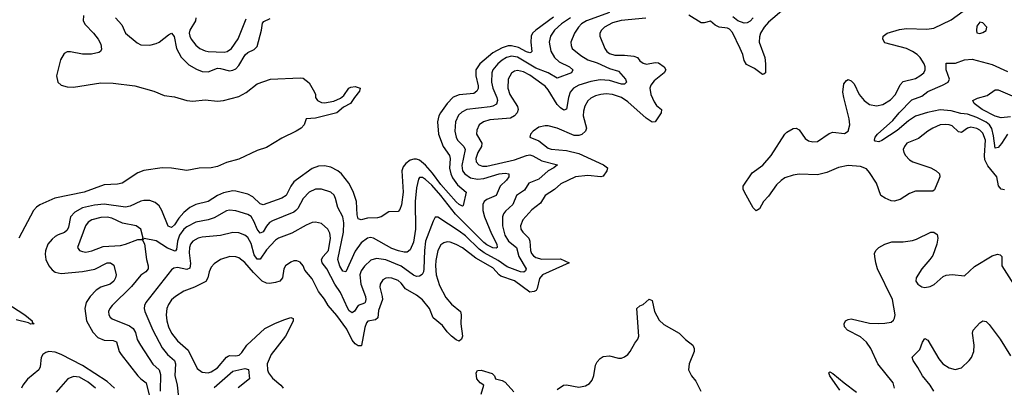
# Model space of a CAD drawing. Header units: inches. Extents: x 1550315 to 1685896, y 510706 to 640504.
# Tile 180 of 256: x 1651399 to 1657830, y 526396 to 528798. Entities that reach past the tile are written whole.
import ezdxf

# ---------------------------------------------------------------- set-up
doc = ezdxf.new("R2010")
doc.units = ezdxf.units.IN
doc.header["$MEASUREMENT"] = 0
doc.layers.add('B6552', color=7, linetype='Continuous')

msp = doc.modelspace()

# ---------------------------------------------------------------- linework, layer by layer
at = {"layer": 'B6552', "color": 5}
for points, elevation in [([(1656390, 528867.6), (1656290, 528782.1), (1656260.6, 528750), (1656236.8, 528710), (1656230, 528685.2), (1656228.7, 528650), (1656266.6, 528550), (1656270.8, 528510), (1656268.8, 528451.2), (1656259, 528441), (1656250, 528438.9), (1656198.5, 528478.5), (1656145.7, 528505.7), (1656131.6, 528531.6), (1656122.5, 528570), (1656105.4, 528610), (1656054.9, 528714.9), (1656035.5, 528735.5), (1656021.4, 528741.4), (1655968.3, 528748.3), (1655942, 528762), (1655910, 528787.6), (1655870, 528777), (1655850, 528777.6), (1655770, 528827)], 380), ([(1657830, 527686.5), (1657810, 527689.8), (1657791.6, 527711.6), (1657781.5, 527770), (1657723, 527843), (1657703.1, 527883.1), (1657699.6, 527910), (1657707.6, 528010), (1657690, 528056.1), (1657670, 528075.9), (1657650, 528087.3), (1657610, 528096.4), (1657590, 528089.9), (1657550, 528060.6), (1657542.1, 528062.1), (1657530, 528065), (1657490, 528103.7), (1657470, 528111.2), (1657446.7, 528113.3), (1657410, 528109.8), (1657362, 528090), (1657330, 528069.8), (1657270, 528020.8), (1657194, 527990), (1657177.6, 527970), (1657169.3, 527950), (1657172.3, 527930), (1657183.2, 527910), (1657210, 527882.8), (1657232.7, 527870), (1657349.5, 527829.5), (1657384.9, 527810), (1657405.3, 527790), (1657407.6, 527770), (1657400.8, 527750), (1657373.2, 527686.8), (1657362.3, 527677.7), (1657250, 527678.1), (1657210, 527661.6), (1657150, 527623.7), (1657110, 527612.8), (1657090, 527615.2), (1657051.1, 527631.1), (1657024.2, 527650), (1656994.6, 527730), (1656950, 527799.8), (1656930, 527822.3), (1656890, 527839), (1656810, 527844.6), (1656747.5, 527832.5), (1656670, 527799.5), (1656610, 527783.7), (1656490, 527788.6), (1656450, 527782.8), (1656396.5, 527763.5), (1656372.1, 527747.9), (1656341.9, 527718.1), (1656290, 527643.7), (1656256.3, 527610), (1656230, 527562), (1656210, 527548.7), (1656190, 527569), (1656132.3, 527670), (1656124.5, 527690), (1656123.7, 527710), (1656183.7, 527796.3), (1656252.4, 527847.6), (1656306.6, 527910), (1656396.9, 528050), (1656410, 528063.1), (1656450, 528086.4), (1656470, 528088), (1656490, 528077.3), (1656530, 528020.7), (1656550, 528005.5), (1656578.8, 527998.8), (1656610, 528002.4), (1656685.9, 528054.1), (1656710, 528063.6), (1656786.5, 528053.5), (1656810, 528069.1), (1656820.2, 528110), (1656816.5, 528150), (1656780.5, 528290), (1656775.8, 528324.2), (1656781.6, 528378.4), (1656799, 528401), (1656810, 528406), (1656830, 528398.8), (1656850, 528378), (1656881.4, 528310), (1656914.4, 528270), (1656950, 528243.5), (1656994.1, 528234.1), (1657037.1, 528242.9), (1657086.6, 528273.4), (1657118.7, 528310), (1657148.5, 528371.5), (1657170, 528393.7), (1657250, 528414.5), (1657278.9, 528430), (1657303.1, 528450), (1657311.8, 528470), (1657312.2, 528490), (1657306.2, 528510), (1657280.8, 528550), (1657259.5, 528570), (1657230, 528590.4), (1657190, 528608.7), (1657050, 528646.4), (1657036.4, 528670), (1657038.3, 528690), (1657064.5, 528710), (1657145.3, 528734.7), (1657190, 528739.4), (1657324, 528736), (1657370, 528742.2), (1657482.1, 528797.9), (1657599.2, 528880.8)], 380), ([(1651814.9, 528825.1), (1651813, 528790), (1651825.7, 528765.7), (1651880.9, 528710), (1651912.4, 528670), (1651930, 528637.8), (1651933.7, 528606.3), (1651926.7, 528590), (1651915.9, 528584.1), (1651867.1, 528572.9), (1651810, 528571.9), (1651730, 528588.8), (1651710, 528587.9), (1651690, 528577.6), (1651665.5, 528534.5), (1651639.3, 528430), (1651648.6, 528390), (1651670, 528369.4), (1651710, 528358.4), (1651750, 528357.4), (1651930, 528384.6), (1652010, 528382.9), (1652150, 528366), (1652274, 528330), (1652342.4, 528302.4), (1652410, 528294.1), (1652490.9, 528270.9), (1652530, 528265.8), (1652610, 528273.4), (1652690, 528265), (1652730, 528269.4), (1652830, 528295.3), (1652878.2, 528321.8), (1652950, 528378.9), (1653038, 528410), (1653230, 528417.3), (1653250, 528414.8), (1653290, 528384.7), (1653325.2, 528325.2), (1653330.6, 528310), (1653330.5, 528290), (1653343, 528270), (1653370, 528256), (1653390, 528253.8), (1653450, 528265.8), (1653494.1, 528285.9), (1653516.6, 528303.4), (1653548.7, 528351.3), (1653562, 528358), (1653590, 528361.1), (1653622.8, 528350), (1653619.3, 528330), (1653586, 528290), (1653560.5, 528250), (1653514.6, 528225.4), (1653470.4, 528190), (1653330, 528154.6), (1653270.6, 528149.4), (1653257.1, 528110), (1653236.3, 528090), (1653204.9, 528070), (1653110, 528023), (1653010, 527963.5), (1652950, 527943.9), (1652830, 527886.8), (1652750, 527865), (1652690, 527837.7), (1652650, 527829.3), (1652571.9, 527828.1), (1652490, 527813.1), (1652390, 527827.8), (1652328.9, 527828.9), (1652210, 527813.5), (1652170, 527797.4), (1652069, 527730), (1652037.5, 527722.5), (1651950, 527718.5), (1651819.7, 527670), (1651628.7, 527631.3), (1651530, 527587.1), (1651507.8, 527572.2), (1651489.6, 527550.4), (1651392.9, 527370)], 280), ([(1654885.5, 528814.5), (1654770.1, 528730), (1654748.9, 528710), (1654738.4, 528690), (1654736.2, 528650), (1654742.8, 528590), (1654737.3, 528582.7), (1654730, 528580.7), (1654710, 528588.1), (1654656.5, 528616.5), (1654610, 528627.8), (1654590, 528626.7), (1654550, 528614.3), (1654490, 528581.2), (1654403.1, 528510), (1654378.5, 528470), (1654378.3, 528430), (1654393.3, 528366.7), (1654392.4, 528347.6), (1654384.9, 528330), (1654364, 528316), (1654270, 528307.6), (1654230, 528291.7), (1654190, 528250.5), (1654147.3, 528190), (1654137.3, 528170), (1654128.7, 528131.3), (1654134.7, 528050), (1654164.8, 527970), (1654205.9, 527910), (1654210.1, 527890), (1654207, 527827), (1654214.9, 527790), (1654225.5, 527765.5), (1654259.1, 527719.1), (1654314.9, 527670), (1654296.3, 527583.7), (1654290, 527579.1), (1654270, 527589.2), (1654250, 527607.3), (1654150, 527720.9), (1654095.9, 527795.9), (1654050, 527848), (1654010, 527879.4), (1653990, 527887.1), (1653973, 527887), (1653950, 527880.2), (1653920.9, 527859.1), (1653903.7, 527836.3), (1653894.6, 527810), (1653902.8, 527670), (1653893, 527587), (1653882, 527558), (1653870, 527545.1), (1653810, 527542), (1653759.1, 527510), (1653736.9, 527503.1), (1653670, 527500.5), (1653630, 527490.9), (1653610, 527496.2), (1653603.4, 527523.4), (1653599, 527610), (1653576.2, 527676.2), (1653549.5, 527729.5), (1653501.1, 527790), (1653476.8, 527810), (1653430, 527833.9), (1653390, 527841.9), (1653350, 527840.2), (1653310, 527825.4), (1653207.5, 527752.5), (1653190, 527737.7), (1653170, 527710.8), (1653140.1, 527650), (1653110, 527631), (1652990, 527587.2), (1652970, 527593.8), (1652920.6, 527640.6), (1652890, 527657.4), (1652810, 527678.2), (1652790, 527678.5), (1652730, 527665.6), (1652690, 527649.4), (1652630, 527609.9), (1652550, 527589.3), (1652509.3, 527570.7), (1652470, 527538.5), (1652438.6, 527501.4), (1652410, 527456.8), (1652390, 527439.9), (1652369.3, 527449.3), (1652328.2, 527550), (1652310, 527582.3), (1652283.3, 527603.3), (1652250, 527615.3), (1652210, 527616.2), (1652190, 527611.5), (1652121.1, 527578.9), (1652090, 527572.4), (1651950, 527591.5), (1651886.9, 527586.9), (1651810, 527568.8), (1651758.8, 527541.2), (1651730.9, 527509.1), (1651717.8, 527442.2), (1651710, 527422.6), (1651692.4, 527407.6), (1651650, 527392.7), (1651630, 527380.7), (1651610, 527364.1), (1651583.5, 527330), (1651567.3, 527287.3), (1651565.2, 527265.2), (1651570.1, 527230), (1651589.4, 527190), (1651610, 527163.2), (1651630, 527147.8), (1651670, 527139.8), (1651810, 527152.5), (1651890, 527167.3), (1651970, 527209.4), (1651992.7, 527210), (1652014.5, 527194.5), (1652029.3, 527130), (1652025.4, 527110), (1652013, 527090), (1651990, 527069.9), (1651929.7, 527050.3), (1651898.4, 527030), (1651859.2, 526990), (1651832.2, 526950), (1651825.2, 526910), (1651835.9, 526830), (1651876.1, 526756.1), (1651910, 526722), (1651950, 526704.2), (1652010, 526700.7), (1652032.3, 526692.3), (1652048.8, 526630), (1652061.4, 526610), (1652170.8, 526470), (1652190, 526450.1), (1652225.9, 526425.9), (1652272.4, 526230)], 320), ([(1654995.3, 528810), (1654938.1, 528770), (1654890.9, 528730), (1654866.1, 528690), (1654857.9, 528650), (1654867.4, 528592.6), (1654890.8, 528550), (1654921.8, 528521.8), (1654990.2, 528490), (1655011.4, 528470), (1655003.7, 528450), (1654910, 528416.5), (1654851.1, 528451.1), (1654770, 528481.8), (1654650, 528553.9), (1654610, 528558.5), (1654579.1, 528550), (1654550, 528533.8), (1654522.2, 528510), (1654490.1, 528470), (1654481.6, 528450), (1654480.6, 528390), (1654490.1, 528350), (1654515.8, 528290), (1654519.8, 528270), (1654513.8, 528246.2), (1654490, 528231.9), (1654472.3, 528227.7), (1654318.4, 528210), (1654285.9, 528194.1), (1654265.5, 528174.5), (1654245.1, 528130), (1654240.1, 528070), (1654248.9, 528030), (1654259.2, 528010), (1654298.8, 527970), (1654308, 527950), (1654285.8, 527845.8), (1654290.9, 527810.9), (1654305.3, 527790), (1654344.1, 527764.1), (1654390, 527755.7), (1654430, 527760.3), (1654530.6, 527790.6), (1654570, 527795), (1654594.3, 527790), (1654593.2, 527770), (1654579.3, 527750), (1654537.7, 527710), (1654510.2, 527650), (1654450, 527623.9), (1654432.9, 527610), (1654422.7, 527590), (1654423.1, 527550), (1654434.2, 527510), (1654479.5, 527399.5), (1654515.2, 527330), (1654517.5, 527310), (1654510, 527304.5), (1654490, 527306.3), (1654450, 527326.2), (1654430, 527342.2), (1654246.1, 527526.1), (1654150, 527649.9), (1654090, 527716), (1654050, 527754.5), (1654030, 527767), (1654010, 527766.6), (1654003.3, 527756.7), (1653990, 527699.3), (1653982.7, 527610), (1653985, 527430), (1653970, 527344.2), (1653950, 527295.1), (1653930, 527279.8), (1653910, 527278.4), (1653872, 527288), (1653830, 527303.6), (1653710, 527371.2), (1653690, 527374), (1653670, 527369.9), (1653630, 527340.5), (1653590, 527286), (1653530, 527149.7), (1653510, 527154), (1653490, 527186.9), (1653477.6, 527230), (1653514.5, 527410), (1653514.9, 527470), (1653508.6, 527508.6), (1653476.3, 527570), (1653461.7, 527630), (1653451.9, 527651.9), (1653430, 527669.8), (1653370, 527690.6), (1653330, 527689.9), (1653290, 527669.9), (1653249.4, 527630), (1653215.4, 527564.6), (1653203.5, 527550), (1653190, 527540.8), (1653050, 527484.3), (1653030, 527471.9), (1653011.2, 527448.8), (1652990, 527410.7), (1652970, 527402.9), (1652950, 527428.9), (1652930, 527477.7), (1652910, 527511.2), (1652890, 527524.7), (1652810.2, 527549.8), (1652770, 527553.9), (1652750, 527548.2), (1652670, 527503), (1652630.1, 527489.9), (1652550, 527473.9), (1652490, 527445.3), (1652470, 527428.2), (1652443.4, 527390), (1652429.7, 527350), (1652423.5, 527296.5), (1652414.3, 527285.7), (1652364.5, 527304.5), (1652290, 527352.4), (1652212, 527368), (1652202, 527358), (1652213.2, 527333.2), (1652226.2, 527230), (1652238.7, 527190), (1652239, 527170), (1652223.6, 527150), (1652190, 527128.9), (1652130, 527054.4), (1652002.4, 526930), (1651987.3, 526910), (1651979.7, 526890), (1651980.2, 526870), (1651990, 526854), (1652003.6, 526843.6), (1652117.1, 526797.1), (1652140.7, 526780.7), (1652154.8, 526754.8), (1652167.3, 526707.3), (1652188.6, 526670), (1652267.6, 526547.6), (1652310, 526509.1), (1652319.1, 526479.1), (1652316.6, 526370)], 340), ([(1652024.6, 528810), (1652065.3, 528765.3), (1652089.5, 528709.5), (1652166.4, 528646.4), (1652190, 528634.3), (1652250, 528631.5), (1652290, 528641.2), (1652310, 528650.1), (1652370, 528699.8), (1652390.8, 528710.8), (1652407.2, 528687.2), (1652423.3, 528610), (1652453.4, 528553.4), (1652503.7, 528503.7), (1652554, 528474), (1652590, 528458.7), (1652630, 528458.2), (1652690, 528480.7), (1652710, 528479.6), (1652770, 528463.8), (1652790, 528467.2), (1652810, 528477.5), (1652830, 528497.7), (1652872.4, 528567.6), (1652890, 528583.4), (1652930, 528602.2), (1652950, 528621.6), (1652978, 528730), (1652983.9, 528776.1), (1652993.8, 528786.2), (1653034, 528806)], 320), ([(1655250, 528844.7), (1655100.6, 528790), (1655068.8, 528770), (1655048.8, 528750), (1655022.3, 528710), (1654999, 528650), (1654999.7, 528630), (1655008.3, 528610), (1655064.2, 528564.2), (1655110, 528536.6), (1655170, 528515.1), (1655250, 528478.1), (1655310, 528462.4), (1655354.9, 528410), (1655362, 528390), (1655350, 528376.9), (1655330, 528377.4), (1655250, 528399.9), (1655190, 528404.9), (1655130, 528394.9), (1655050.2, 528370), (1655016.5, 528350), (1654995.1, 528324.9), (1654982.5, 528290), (1654970, 528213.6), (1654953.2, 528206.8), (1654930, 528221.4), (1654910, 528244.1), (1654850, 528338.6), (1654830, 528363.4), (1654810, 528379), (1654730, 528435), (1654690, 528456.4), (1654650, 528465.4), (1654630, 528462.2), (1654610.7, 528449.3), (1654590.1, 528409.9), (1654588, 528350), (1654600.9, 528310), (1654649.5, 528230), (1654654.3, 528210), (1654648.4, 528190), (1654631, 528169), (1654604.6, 528155.4), (1654470, 528143.7), (1654427.4, 528130), (1654400.2, 528110), (1654383.7, 528076.3), (1654383.5, 528050), (1654417, 527990), (1654414.3, 527970), (1654390.1, 527930), (1654377.7, 527890), (1654380.8, 527870), (1654397.3, 527850), (1654421.8, 527841.8), (1654450, 527841.6), (1654630, 527881.1), (1654710, 527911.5), (1654730, 527913.7), (1654750, 527908.1), (1654810, 527876.2), (1654910.5, 527850), (1654886.4, 527830), (1654850, 527809.8), (1654790, 527755.5), (1654724.7, 527730), (1654695.8, 527684.2), (1654643.5, 527650), (1654620.1, 527590), (1654572.4, 527547.6), (1654559.4, 527530), (1654552.2, 527510), (1654552.3, 527450), (1654567.7, 527390), (1654592.1, 527350), (1654644.2, 527310), (1654659.1, 527250), (1654707.8, 527170), (1654703.4, 527156.6), (1654692, 527148), (1654670, 527150.5), (1654582.7, 527182.7), (1654524.1, 527224.1), (1654433.5, 527273.5), (1654399.3, 527299.3), (1654310, 527385.1), (1654270, 527415.2), (1654130, 527507.3), (1654113.4, 527506.6), (1654099, 527481), (1654050.1, 527349.9), (1654042.6, 527290), (1654039.1, 527170), (1654036.3, 527150), (1654026.6, 527133.4), (1654010, 527121.1), (1653990, 527119.6), (1653970, 527129.4), (1653890, 527187.2), (1653790, 527229.4), (1653730, 527237.1), (1653693.3, 527226.7), (1653650, 527187), (1653630, 527157.6), (1653620.1, 527130), (1653627, 527070), (1653658.3, 526990), (1653660.4, 526970), (1653654.4, 526950), (1653650, 526944.8), (1653609.2, 526930.8), (1653585.9, 526894.1), (1653570, 526882.5), (1653550, 526895.7), (1653541.2, 526910), (1653494.8, 527014.8), (1653457.8, 527070), (1653404.5, 527170), (1653374.3, 527210), (1653370.4, 527230), (1653381.7, 527250), (1653416.2, 527290), (1653429.2, 527370), (1653423.7, 527403.7), (1653410.7, 527430), (1653370, 527465.8), (1653330, 527475.3), (1653310, 527472.3), (1653270, 527455.4), (1653177.4, 527402.6), (1653088.8, 527371.2), (1653070, 527357.8), (1653010, 527294.7), (1652970, 527232.2), (1652950, 527233.5), (1652930, 527261), (1652910, 527336.4), (1652890, 527375), (1652870, 527390.6), (1652830, 527404.5), (1652790, 527407), (1652710, 527388.6), (1652590, 527377.6), (1652565.7, 527370), (1652530.1, 527349.9), (1652515, 527330), (1652507.4, 527310), (1652506.3, 527273.7), (1652515.2, 527204.8), (1652510, 527173.5), (1652490, 527164.9), (1652430, 527178.6), (1652406.3, 527173.7), (1652390, 527163.5), (1652222.2, 526950), (1652213.7, 526930), (1652211.8, 526910), (1652216.6, 526890), (1652268.9, 526768.9), (1652330, 526653.2), (1652364.6, 526610), (1652410.7, 526570), (1652417.1, 526550), (1652412.7, 526472.7), (1652427.6, 526410), (1652435.2, 526330)], 360), ([(1655488.1, 528808.1), (1655328.3, 528791.7), (1655270, 528776.4), (1655219.2, 528750), (1655198.6, 528730), (1655187.2, 528710), (1655187.2, 528690), (1655219.8, 528610), (1655233.5, 528590), (1655250, 528577.2), (1655286.8, 528566.8), (1655350, 528566.7), (1655410, 528560.1), (1655432.9, 528550), (1655450, 528528), (1655470, 528512.8), (1655492.2, 528507.8), (1655550, 528517.8), (1655570, 528515.5), (1655609, 528490), (1655618.2, 528470), (1655609.1, 528450), (1655541.8, 528398.2), (1655520.2, 528370), (1655514, 528350), (1655520.6, 528310), (1655542.1, 528262.1), (1655557.9, 528237.9), (1655590.4, 528210), (1655589, 528190), (1655550.1, 528129.9), (1655530, 528127.6), (1655490, 528154), (1655370, 528262.1), (1655330, 528289.9), (1655270, 528309.4), (1655230, 528313), (1655194.8, 528310), (1655159.6, 528300.4), (1655130, 528285.5), (1655110, 528267.4), (1655090, 528232.8), (1655080.4, 528199.6), (1655078.4, 528170), (1655099.8, 528090), (1655094.1, 528070), (1655070, 528047.5), (1655050, 528040.2), (1655021.3, 528041.3), (1654909.1, 528089.1), (1654850, 528103.7), (1654830, 528104.6), (1654790, 528094.8), (1654751.7, 528070), (1654734.4, 528050), (1654730.6, 528030), (1654790, 528005.2), (1654850, 527958), (1654870, 527952.6), (1654970, 527944.1), (1655050, 527922.7), (1655212.6, 527850), (1655236.9, 527830), (1655232.8, 527810), (1655210, 527775.8), (1655195.5, 527770), (1655110, 527780.5), (1655030, 527770.4), (1654934.2, 527725.8), (1654892.4, 527687.6), (1654830.9, 527649.1), (1654800.5, 527599.5), (1654743.7, 527556.3), (1654684.2, 527490), (1654670.1, 527450), (1654672.4, 527430), (1654684.1, 527410), (1654725, 527370), (1654731, 527350), (1654734.7, 527290), (1654742.5, 527270), (1654754.9, 527254.9), (1654770, 527244.4), (1654810, 527233.9), (1654930, 527234.2), (1654988, 527210), (1654813.8, 527130), (1654793.3, 527106.7), (1654779.7, 527040.3), (1654772, 527028), (1654758.7, 527021.3), (1654730, 527017.7), (1654630, 527091.2), (1654541.5, 527121.5), (1654529.7, 527129.7), (1654490, 527177), (1654378.8, 527238.8), (1654290, 527306.6), (1654250, 527329.2), (1654210, 527344.4), (1654190, 527345.9), (1654170, 527340.6), (1654150, 527326.8), (1654129.3, 527290.7), (1654116.7, 527223.3), (1654113.6, 527190), (1654119.9, 527130), (1654140.6, 527060.6), (1654181.8, 526981.8), (1654218.4, 526938.4), (1654276.9, 526890), (1654281.3, 526870), (1654279.3, 526810), (1654290.2, 526729.8), (1654284, 526710), (1654270, 526698), (1654250, 526706), (1654218.4, 526730), (1654190, 526758.7), (1654159.4, 526799.4), (1654099.7, 526850), (1654076.3, 526910), (1654030, 526966.4), (1653990, 526997.5), (1653919, 527039), (1653890, 527076.1), (1653870, 527093.8), (1653830, 527108.9), (1653810, 527111.5), (1653790, 527108.6), (1653770, 527096.9), (1653752.8, 527070), (1653750.3, 527049.7), (1653767.1, 526990), (1653767.9, 526970), (1653742.1, 526897.9), (1653737, 526850), (1653722.8, 526837.2), (1653672.4, 526827.6), (1653663.2, 526816.8), (1653653.4, 526786.6), (1653631.6, 526668.4), (1653630, 526665.7), (1653610, 526666.8), (1653590, 526680.6), (1653570, 526703.1), (1653536, 526776), (1653470, 526864.4), (1653414.2, 526930), (1653390, 526972.2), (1653350, 527021.1), (1653310, 527104.2), (1653262.2, 527162.2), (1653249.7, 527189.7), (1653230, 527214.5), (1653210, 527222.9), (1653190, 527221.6), (1653170, 527213), (1653135.5, 527190), (1653123.7, 527170), (1653115.3, 527110), (1653098, 527090), (1653070, 527080.2), (1653030, 527074.8), (1653010, 527076.2), (1652982, 527090), (1652925.5, 527145.5), (1652870, 527210.7), (1652830, 527240.7), (1652810, 527248.9), (1652772, 527250), (1652710.5, 527230), (1652670, 527202.6), (1652650, 527181.3), (1652635.6, 527150), (1652627.6, 527110), (1652613.8, 527086.2), (1652540.4, 527050), (1652470, 527023.4), (1652415.8, 526990), (1652390, 526966.8), (1652370, 526936.4), (1652360.4, 526910), (1652355.8, 526870), (1652359.5, 526830), (1652370.1, 526790), (1652390.1, 526750.1), (1652430, 526698.5), (1652499.1, 526639.1), (1652558.9, 526518.9), (1652590, 526495.2), (1652630, 526491), (1652650, 526496.6), (1652690, 526523.5), (1652750, 526591.6), (1652761.4, 526598.6), (1652770, 526602.7), (1652810, 526601), (1652833.4, 526606.6), (1652850, 526622.9), (1652882.8, 526670), (1653000.3, 526779.7), (1653070, 526815.8), (1653130, 526838.6), (1653170, 526851.3), (1653184.5, 526844.5), (1653184.6, 526830), (1653176.6, 526810), (1653134.5, 526730), (1653041.3, 526610), (1653015.6, 526550), (1653016.4, 526510), (1653023.7, 526490), (1653050, 526455.3), (1653105.4, 526410), (1653116, 526396), (1653120.2, 526390)], 380), ([(1652548.4, 528810), (1652547.1, 528790), (1652509.4, 528730), (1652506.3, 528710), (1652509.4, 528690), (1652519.3, 528670), (1652550, 528631.3), (1652576.5, 528610), (1652610, 528593.8), (1652630, 528589.4), (1652733.9, 528586.1), (1652754.7, 528590), (1652783.1, 528610), (1652826.7, 528673.3), (1652877.1, 528802.9)], 340), ([(1656190.2, 528810), (1656170, 528788), (1656150, 528776.3), (1656130, 528775.1), (1656090, 528791.2), (1656057.5, 528817.5)], 360), ([(1657850, 528050.6), (1657812, 527988), (1657790, 527963), (1657770, 527959.1), (1657759.9, 528039.9), (1657747.1, 528087.1), (1657733.4, 528110), (1657710, 528128.9), (1657650, 528158.1), (1657590, 528180.1), (1657545.9, 528185.9), (1657482.9, 528202.9), (1657410, 528207.8), (1657328.2, 528191.8), (1657250, 528167.5), (1657203.9, 528136.1), (1657130, 528073.4), (1657030, 528008.3), (1657010, 528000.5), (1656985.1, 528005.1), (1656981.2, 528010), (1656987, 528030), (1657001, 528050), (1657100.6, 528139.4), (1657143.4, 528190), (1657226.3, 528273.7), (1657290, 528298.2), (1657331.1, 528328.9), (1657426.9, 528370), (1657462.7, 528390), (1657471.7, 528410), (1657450.7, 528470), (1657450, 528514.8), (1657510, 528514), (1657570, 528534.5), (1657619.6, 528539.6), (1657750, 528504.3), (1657850, 528458.7)], 360), ([(1657870, 528162.6), (1657810, 528157.3), (1657770, 528167.8), (1657684.2, 528210), (1657632, 528250), (1657624.5, 528270), (1657654, 528286), (1657718.1, 528301.9), (1657770, 528339.5), (1657790, 528340.3), (1657880.8, 528300.8)], 340), ([(1657112.6, 526390), (1657104.1, 526424.1), (1657004.4, 526550), (1656958.5, 526650), (1656928.5, 526690), (1656890, 526726.2), (1656806, 526770), (1656786.6, 526790), (1656783, 526810), (1656792.7, 526830), (1656810, 526839.5), (1656830, 526843.1), (1656950, 526815.5), (1657007.6, 526812.4), (1657050, 526814), (1657090, 526821.7), (1657105.8, 526834.2), (1657113.3, 526846.7), (1657116.5, 526870), (1657098.4, 526970), (1657002.4, 527170), (1656989.8, 527210), (1656983.5, 527250), (1656982, 527270), (1656989.7, 527290.3), (1657010, 527308.2), (1657050, 527332), (1657094.5, 527345.5), (1657170, 527346), (1657230, 527356), (1657256.1, 527363.9), (1657350, 527410.4), (1657370, 527410.4), (1657390, 527394), (1657394.4, 527370), (1657388.4, 527330), (1657362.3, 527257.7), (1657343.8, 527230), (1657290, 527169.6), (1657253.7, 527110), (1657252.2, 527090), (1657264.9, 527070), (1657290, 527052.2), (1657310, 527048.9), (1657345.3, 527054.7), (1657372.3, 527067.7), (1657430, 527120.5), (1657450, 527128.4), (1657490, 527133.7), (1657570, 527124.4), (1657635.2, 527184.8), (1657750, 527254.2), (1657784.7, 527264.7), (1657802.4, 527262.4), (1657814.4, 527250), (1657813.7, 527190), (1657890, 527070.5)], 380), ([(1651309.1, 526950), (1651433.2, 526870), (1651479.5, 526830), (1651480.7, 526820.7), (1651494, 526810), (1651471.2, 526808.8), (1651456.3, 526816.3), (1651375.7, 526835.7)], 280), ([(1654910, 526381.8), (1654950, 526408.9), (1654970, 526411.7), (1655050, 526397.4), (1655093.7, 526406.3), (1655119.5, 526420.5), (1655137.4, 526442.6), (1655147.8, 526472.2), (1655159.2, 526540.8), (1655170, 526561.3), (1655190, 526583.6), (1655210, 526596.1), (1655250, 526602.3), (1655310, 526587), (1655330, 526587.2), (1655350, 526594.9), (1655370, 526610.3), (1655385.7, 526630), (1655415.7, 526684.3), (1655436.9, 526710), (1655443.6, 526730), (1655429.7, 526910.3), (1655450, 526927.3), (1655470, 526936.3), (1655510, 526970.7), (1655530, 526962), (1655544.9, 526890), (1655575.2, 526835.2), (1655606.4, 526806.4), (1655706, 526750), (1655748, 526708), (1655796, 526670), (1655804, 526650), (1655804, 526630), (1655770.6, 526550), (1655767.3, 526510), (1655786.8, 526470), (1655815.2, 526435.2), (1655847.3, 526370)], 380), ([(1657369.9, 526369.9), (1657346, 526410), (1657294.9, 526470), (1657265.6, 526525.6), (1657234.7, 526570), (1657228.3, 526591.7), (1657277.7, 526642.3), (1657295.1, 526690), (1657310, 526714.8), (1657330, 526704), (1657402.2, 526582.2), (1657429.1, 526549.1), (1657470, 526523.2), (1657508.4, 526511.6), (1657550, 526522.8), (1657600.3, 526570), (1657614.3, 526590), (1657630.4, 526629.6), (1657632.8, 526670), (1657621.5, 526750), (1657626.6, 526770), (1657670, 526816.4), (1657690, 526830.4), (1657710, 526826.7), (1657730, 526805.3), (1657802.9, 526710), (1657870, 526601.6)], 360), ([(1652017.9, 526390), (1651970, 526434), (1651810, 526537.9), (1651669.8, 526610), (1651630, 526624.8), (1651590.1, 526629.9), (1651570, 526623.9), (1651550.2, 526610), (1651538.9, 526590), (1651531.8, 526530), (1651523.2, 526510), (1651450.1, 526449.9), (1651418.8, 526410), (1651410.2, 526390)], 320), ([(1652670, 526394.2), (1652790, 526501.5), (1652870, 526518), (1652892.5, 526512.5), (1652899.6, 526450), (1652826.7, 526393.3)], 360), ([(1654413.6, 526350), (1654429.4, 526409.4), (1654405.5, 526425.5), (1654384.7, 526450), (1654380.5, 526490), (1654390, 526505.5), (1654413.1, 526506.9), (1654485.8, 526485.8), (1654500.5, 526470), (1654507.3, 526450), (1654550, 526440.7), (1654570, 526429.2), (1654625.3, 526365.3)], 380), ([(1656756.1, 526376.1), (1656689.4, 526470), (1656684, 526490), (1656690, 526496), (1656710, 526486), (1656783.9, 526423.9), (1656864.6, 526364.6)], 380), ([(1651893.6, 526390), (1651846.4, 526430), (1651790, 526461.8), (1651750, 526465.6), (1651714.4, 526450), (1651637.1, 526362.9)], 340)]:
    msp.add_lwpolyline(points, dxfattribs=dict(at, elevation=elevation))
for points, elevation in [([(1657670, 528782.7), (1657650, 528755.3), (1657648.1, 528728.1), (1657650.9, 528710.9), (1657670, 528706.7), (1657690, 528713.4), (1657710, 528727.7), (1657716.2, 528750), (1657690, 528778)], 380), ([(1651970, 527508.1), (1651930, 527505), (1651870, 527489), (1651846.2, 527473.8), (1651829.1, 527450.9), (1651777.6, 527310), (1651790.3, 527290.3), (1651810, 527283.6), (1651830, 527279.7), (1651870, 527287.1), (1651944.2, 527315.8), (1652057.6, 527322.4), (1652090, 527330.2), (1652170, 527362), (1652198, 527362), (1652206, 527370), (1652189.3, 527430), (1652159, 527450), (1652070, 527468.9), (1652000.5, 527500.5)], 340)]:
    msp.add_lwpolyline(points, close=True, dxfattribs=dict(at, elevation=elevation))

doc.saveas('drawing.dxf')
